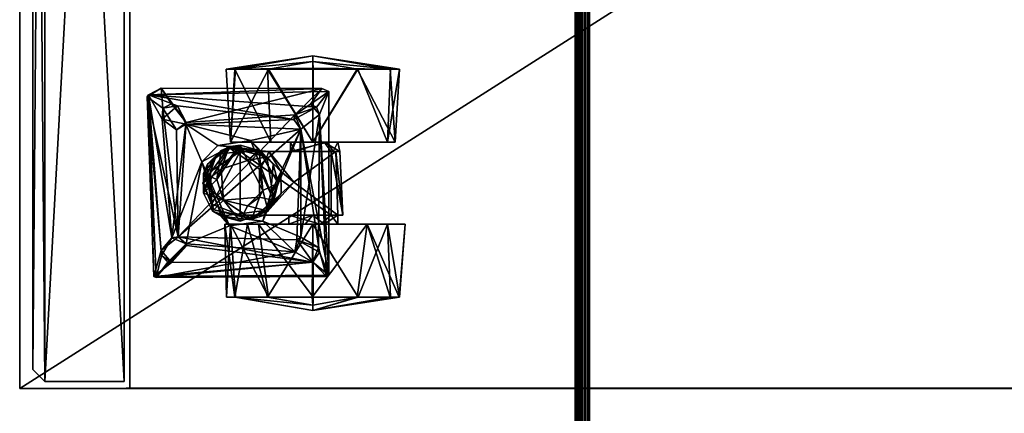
# Model space of a CAD drawing. Header units: inches. Extents: x 491 to 729, y -143 to 65.
# Tile 240 of 256: x 602.61 to 610.71, y -28.77 to -25.54. Entities that reach past the tile are written whole.
import ezdxf

# ---------------------------------------------------------------- set-up
doc = ezdxf.new("R2010")
doc.units = ezdxf.units.IN
doc.header["$MEASUREMENT"] = 0
doc.layers.add('A-FURN', color=7, linetype='Continuous')
for name, color, linetype, true_color in [('CET color Burlywood2', 7, 'Continuous', 0xedc597), ('CET color Grey2', 7, 'Continuous', 0x060606), ('CET color Grey30', 7, 'Continuous', 0x594d3d), ('CET color tan', 7, 'Continuous', 0xd4b38d)]:
    doc.layers.add(name, color=color, linetype=linetype, true_color=true_color)

# ---------------------------------------------------------------- blocks, each defined once
blk = doc.blocks.new('*C88')
at = {"layer": 'CET color Grey2', "linetype": 'Continuous'}
mesh = blk.add_polyface(dxfattribs=at)
corners = [(11.2513, 2.6143, 0.1239), (10.6513, 2.8569, 0.3133), (11.2513, 2.8824, 0.3952), (11.2513, 2.8781, 1.1322), (10.6513, 2.6887, 1.3748), (11.2513, 2.6068, 1.4004), (11.3592, 2.242, 0.8967), (11.2513, 2.955, 0.5734), (11.2513, 2.9528, 0.9549), (10.6513, 3.002, 0.76), (10.5751, 2.4888, 0.6016), (10.0531, 2.4318, 0.9754), (10.5751, 2.4492, 0.9647), (10.6513, 2.242, 0), (10.6513, 2.4477, 0.76), (10.6513, 2.3056, 0.5644), (11.07, 2.373, 1.7674), (9.7475, 2.2982, 1.7674), (9.8702, 2.1448, 1.7674), (11.2513, 2.2377, 1.497), (11.3146, 2.242, 1.3041), (10.6513, 2.3354, 0.9432), (10.5751, 2.242, 0.9656), (10.5751, 2.3929, 0.5319), (10.8419, 2.2889, 1.6849), (11.0807, 2.3556, 1.6849), (10.9611, 2.2422, 1.6849), (9.7475, 2.2982, 1.6849), (10.8807, 2.2982, 1.7674), (10.9611, 2.2422, 1.7674), (11.2513, 2.2463, 0.023), (10.5751, 2.0464, 0.6964), (10.6513, 2.242, 1.52), (10.6513, 2.1785, 0.9556)]
mesh.append_faces([[corners[k] for k in face] for face in [(0, 1, 2, 0), (3, 4, 5, 3), (6, 0, 7, 6), (4, 8, 9, 4), (10, 11, 12, 10), (1, 0, 13, 1), (6, 3, 5, 6), (6, 7, 3, 6), (7, 9, 8, 7), (19, 20, 5, 19), (19, 5, 4, 19), (21, 12, 22, 21), (12, 14, 23, 12), (30, 13, 0, 30), (6, 30, 0, 6), (26, 29, 28, 26), (15, 31, 23, 15), (15, 23, 14, 15), (9, 7, 1, 9), (32, 19, 4, 32), (16, 25, 27, 16), (12, 21, 14, 12), (7, 8, 3, 7), (3, 8, 4, 3), (5, 20, 6, 5), (12, 23, 10, 12), (26, 28, 24, 26), (21, 22, 33, 21), (0, 2, 7, 0), (7, 2, 1, 7)]])
mesh.append_faces([[corners[k] for k in face] for face in [(18, 28, 16, 18)]], dxfattribs={"vtx0": -1, "vtx1": -1, "vtx2": -1, "vtx3": -1})
mesh.append_faces([[corners[k] for k in face] for face in [(14, 1, 15, 14), (24, 25, 26, 24), (21, 4, 14, 21)]], dxfattribs={"vtx0": -1, "vtx1": -1, "vtx3": -1})
mesh.append_faces([[corners[k] for k in face] for face in [(14, 4, 9, 14), (15, 1, 13, 15), (24, 27, 25, 24), (16, 28, 29, 16), (14, 9, 1, 14), (21, 32, 4, 21)]], dxfattribs={"vtx0": -1, "vtx2": -1, "vtx3": -1})
mesh.append_faces([[corners[k] for k in face] for face in [(16, 17, 18, 16)]], dxfattribs={"vtx2": -1})
mesh = blk.add_polyface(dxfattribs=at)
corners = [(9.9769, 2.8569, 1.2067), (9.3769, 2.8821, 1.1254), (9.3769, 2.6136, 1.3965), (9.3665, 2.242, 0.0325), (9.3769, 2.6075, 0.12), (9.9769, 2.242, 0), (9.266, 2.242, 0.76), (9.3769, 2.8785, 0.3884), (9.9769, 2.9192, 0.415), (9.3769, 2.9548, 0.9473), (10.5751, 2.4888, 0.6016), (10.0531, 2.4648, 0.5685), (10.0531, 2.4318, 0.9754), (9.9769, 2.242, 1.52), (9.9769, 2.4477, 0.76), (9.3136, 2.242, 1.3041), (9.9769, 2.3629, 0.9264), (9.5582, 2.373, 1.6849), (9.7475, 2.2982, 1.7674), (11.07, 2.373, 1.7674), (9.7475, 2.2982, 1.6849), (9.9769, 2.3354, 0.5767), (9.3769, 2.2456, 1.497), (10.0531, 2.4084, 0.8809), (10.0531, 2.3929, 0.5319), (10.0531, 2.0966, 0.6146), (9.8702, 2.1448, 1.7674), (10.0531, 2.0588, 0.8533), (10.3047, 2.0853, 0.9896), (10.5751, 2.4492, 0.9647), (9.5349, 2.3167, 1.7674), (9.6625, 2.2227, 1.7674), (9.6869, 2.2731, 1.6849), (10.5751, 2.3929, 0.5319), (10.0531, 1.8816, 1.0237)]
mesh.append_faces([[corners[k] for k in face] for face in [(0, 1, 2, 0), (3, 4, 5, 3), (6, 7, 3, 6), (8, 9, 0, 8), (10, 11, 12, 10), (0, 2, 13, 0), (8, 7, 9, 8), (6, 9, 7, 6), (2, 1, 15, 2), (17, 18, 19, 17), (20, 17, 19, 20), (5, 4, 8, 5), (22, 13, 2, 22), (2, 15, 22, 2), (11, 14, 23, 11), (21, 24, 25, 21), (1, 6, 15, 1), (7, 8, 4, 7), (7, 4, 3, 7), (16, 23, 14, 16), (12, 28, 29, 12), (30, 31, 17, 30), (14, 11, 21, 14), (20, 18, 32, 20), (6, 1, 9, 6), (9, 1, 0, 9), (24, 10, 33, 24), (21, 11, 24, 21), (11, 10, 24, 11), (31, 32, 18, 31), (17, 31, 18, 17)]])
mesh.append_faces([[corners[k] for k in face] for face in [(0, 14, 8, 0), (13, 16, 0, 13), (8, 21, 5, 8)]], dxfattribs={"vtx0": -1, "vtx1": -1, "vtx3": -1})
mesh.append_faces([[corners[k] for k in face] for face in [(0, 16, 14, 0), (8, 14, 21, 8), (23, 34, 12, 23)]], dxfattribs={"vtx0": -1, "vtx2": -1, "vtx3": -1})
mesh.append_faces([[corners[k] for k in face] for face in [(20, 26, 18, 20), (32, 17, 20, 32)]], dxfattribs={"vtx0": -1, "vtx3": -1})
mesh.append_faces([[corners[k] for k in face] for face in [(23, 16, 27, 23)]], dxfattribs={"vtx1": -1})
mesh.append_faces([[corners[k] for k in face] for face in [(12, 11, 23, 12)]], dxfattribs={"vtx2": -1})
mesh = blk.add_polyface(dxfattribs=at)
corners = [(10.3047, 2.0853, 0.9896), (10.217, 1.9793, 1.0279), (10.3967, 1.9832, 1.0279), (9.3769, 1.8705, 0.1235), (9.9769, 2.242, 0), (9.9769, 1.897, 0.0828), (10.0531, 1.8816, 1.0237), (10.0531, 2.0966, 0.6146), (10.0531, 1.7936, 0.5604), (10.0531, 2.4318, 0.9754), (10.5751, 2.3929, 0.5319), (10.0531, 1.6459, 0.5306), (10.0531, 2.3929, 0.5319), (9.3769, 1.602, 0.3945), (9.266, 2.242, 0.76), (9.3665, 2.242, 0.0325), (9.9769, 2.3354, 0.5767), (9.9769, 2.0588, 0.6666), (9.9769, 2.242, 1.52), (9.3769, 1.8766, 1.4), (9.9769, 1.5649, 1.105), (9.3769, 2.2456, 1.497), (9.9769, 2.0966, 0.9054), (9.9769, 2.3629, 0.9264), (10.0531, 2.0588, 0.8533), (10.0531, 2.4084, 0.8809), (10.0956, 1.8644, 1.3655), (10.4544, 1.9213, 1.3655), (9.3769, 1.5292, 0.5726), (9.3769, 1.6055, 1.1315), (9.3136, 2.242, 1.3041), (9.8702, 2.1448, 1.6849), (9.8277, 1.1969, 1.6849), (9.7888, 2.0857, 1.6849), (10.758, 2.1448, 1.6849), (9.7475, 2.2982, 1.6849), (10.3141, 1.9582, 1.4512), (10.0437, 1.8021, 1.4512), (10.158, 1.9164, 1.5522), (9.6869, 2.2731, 1.6849), (9.587, 0.89, 1.6849), (9.5582, 2.373, 1.6849), (9.5349, 2.3167, 1.7674), (9.7499, 2.095, 1.7674), (9.6625, 2.2227, 1.7674), (9.8702, 2.1448, 1.7674), (10.3141, 1.9582, 1.5522), (10.3954, 1.8961, 1.5753)]
mesh.append_faces([[corners[k] for k in face] for face in [(0, 1, 2, 0), (3, 4, 5, 3), (9, 6, 0, 9), (10, 11, 12, 10), (13, 14, 15, 13), (18, 19, 20, 18), (21, 19, 18, 21), (1, 26, 27, 1), (14, 28, 29, 14), (30, 19, 21, 30), (36, 37, 38, 36), (15, 4, 3, 15), (3, 13, 15, 3), (14, 29, 30, 14), (43, 39, 44, 43), (33, 45, 31, 33), (42, 41, 40, 42), (46, 38, 47, 46), (38, 46, 36, 38), (14, 13, 28, 14), (33, 39, 43, 33), (33, 43, 45, 33), (26, 1, 6, 26), (6, 1, 0, 6), (24, 22, 17, 24), (17, 7, 24, 17), (16, 7, 17, 16)]])
mesh.append_faces([[corners[k] for k in face] for face in [(6, 7, 8, 6), (12, 8, 7, 12), (24, 6, 25, 24), (4, 16, 5, 4)]], dxfattribs={"vtx0": -1, "vtx1": -1, "vtx3": -1})
mesh.append_faces([[corners[k] for k in face] for face in [(5, 16, 17, 5), (18, 22, 23, 18), (39, 40, 41, 39), (6, 24, 7, 6)]], dxfattribs={"vtx0": -1, "vtx2": -1, "vtx3": -1})
mesh.append_faces([[corners[k] for k in face] for face in [(42, 43, 44, 42), (8, 12, 11, 8), (24, 23, 22, 24)]], dxfattribs={"vtx0": -1, "vtx3": -1})
mesh.append_faces([[corners[k] for k in face] for face in [(31, 32, 33, 31)]], dxfattribs={"vtx1": -1})
mesh.append_faces([[corners[k] for k in face] for face in [(34, 31, 35, 34), (35, 31, 45, 35)]], dxfattribs={"vtx2": -1})
mesh = blk.add_polyface(dxfattribs=at)
corners = [(10.6513, 2.3056, 0.5644), (10.6513, 1.7953, 0.1451), (10.6513, 2.0464, 0.6964), (11.2513, 1.8698, 1.3961), (10.6513, 2.242, 1.52), (10.6513, 1.7046, 1.2974), (10.5751, 2.0464, 0.6964), (10.5751, 1.7936, 0.5604), (10.5751, 2.3929, 0.5319), (10.3954, 1.8961, 1.5753), (9.8702, 2.1448, 1.6849), (10.6241, 1.8319, 1.6674), (10.5751, 1.6459, 0.5305), (10.0531, 1.6459, 0.5306), (11.3592, 2.242, 0.8967), (11.2513, 1.6059, 0.3878), (11.2513, 2.2463, 0.023), (11.2513, 2.2377, 1.497), (11.2513, 1.6016, 1.1247), (11.2513, 1.8773, 0.1196), (10.758, 2.1448, 1.6849), (9.7475, 2.2982, 1.6849), (10.8419, 2.2889, 1.6849), (10.8807, 2.2982, 1.7674), (9.8702, 2.1448, 1.7674), (10.7789, 2.1107, 1.7674), (10.6513, 2.1785, 0.9556), (11.3146, 2.242, 1.3041), (10.5751, 1.8426, 1.0544), (10.5751, 2.242, 0.9656), (10.5349, 1.8668, 1.5522), (10.3141, 1.9582, 1.4512), (10.3141, 1.9582, 1.5522), (11.07, 2.373, 1.7674), (10.9611, 2.2422, 1.7674), (11.0807, 0.9363, 1.7674), (10.4544, 1.9213, 1.3655), (10.3967, 1.9832, 1.0279), (10.217, 1.9793, 1.0279), (10.6513, 2.3354, 0.9432), (10.5751, 2.4492, 0.9647), (10.8783, 2.095, 1.6849), (10.5426, 1.8745, 1.4661), (10.3047, 2.0853, 0.9896), (10.9611, 2.2422, 1.6849), (11.0807, 2.3556, 1.6849), (11.0886, 0.9553, 1.6849), (10.6513, 2.242, 0)]
mesh.append_faces([[corners[k] for k in face] for face in [(3, 4, 5, 3), (9, 10, 11, 9), (8, 12, 13, 8), (14, 15, 16, 14), (17, 4, 3, 17), (14, 18, 15, 14), (16, 19, 1, 16), (27, 17, 3, 27), (30, 31, 32, 30), (36, 37, 38, 36), (20, 11, 10, 20), (41, 11, 20, 41), (3, 18, 27, 3), (41, 25, 34, 41), (42, 31, 30, 42), (37, 28, 43, 37), (37, 36, 28, 37), (40, 43, 28, 40), (34, 44, 41, 34), (45, 33, 46, 45), (22, 25, 20, 22), (25, 41, 20, 25), (2, 6, 0, 2), (2, 29, 6, 2), (47, 16, 1, 47), (30, 32, 9, 30), (18, 14, 27, 18), (25, 22, 23, 25), (26, 29, 2, 26)]])
mesh.append_faces([[corners[k] for k in face] for face in [(0, 1, 2, 0), (6, 7, 8, 6), (20, 21, 22, 20), (23, 24, 25, 23), (2, 5, 26, 2), (33, 34, 35, 33), (26, 4, 39, 26)]], dxfattribs={"vtx0": -1, "vtx1": -1, "vtx3": -1})
mesh.append_faces([[corners[k] for k in face] for face in [(26, 5, 4, 26), (28, 6, 29, 28), (0, 47, 1, 0)]], dxfattribs={"vtx0": -1, "vtx2": -1, "vtx3": -1})
mesh.append_faces([[corners[k] for k in face] for face in [(28, 29, 40, 28), (8, 7, 12, 8)]], dxfattribs={"vtx0": -1, "vtx3": -1})
mesh = blk.add_polyface(dxfattribs=at)
corners = [(11.2513, 1.6016, 1.1247), (10.6513, 1.5192, 0.9948), (11.2513, 1.5313, 0.5651), (10.6648, 1.5583, 1.6674), (10.5001, 1.4599, 1.5753), (10.5845, 1.4898, 1.5522), (10.6513, 1.5649, 0.415), (10.8783, 2.095, 1.6849), (10.813, 1.2021, 1.6849), (10.7549, 1.134, 1.7674), (10.9611, 2.2422, 1.7674), (10.7789, 2.1107, 1.7674), (10.826, 1.2052, 1.7674), (10.9663, 1.0793, 1.7674), (11.0886, 0.9553, 1.6849), (10.6513, 2.0464, 0.6964), (10.9611, 2.2422, 1.6849), (11.0807, 2.3556, 1.6849), (11.2513, 1.8773, 0.1196), (10.6513, 1.7953, 0.1451), (10.6264, 1.6459, 1.4512), (10.5426, 1.8745, 1.4661), (10.6264, 1.6459, 1.5522), (11.0807, 0.9363, 1.7674), (10.8674, 0.9948, 1.7674), (9.6045, 0.8793, 1.7674), (10.9611, 1.0497, 1.6849), (10.9072, 0.9979, 1.6849), (9.587, 0.89, 1.6849), (11.2513, 1.6059, 0.3878), (11.2513, 2.2463, 0.023), (10.6513, 1.7046, 1.2974), (11.2513, 1.8698, 1.3961), (11.07, 2.373, 1.7674), (10.7631, 1.0818, 1.6849), (10.6241, 1.8319, 1.6674), (10.1386, 1.3299, 1.6674)]
mesh.append_faces([[corners[k] for k in face] for face in [(0, 1, 2, 0), (3, 4, 5, 3), (2, 1, 6, 2), (3, 7, 8, 3), (18, 6, 19, 18), (20, 21, 22, 20), (8, 26, 13, 8), (29, 6, 18, 29), (29, 18, 30, 29), (31, 0, 32, 31), (14, 23, 28, 14), (14, 33, 23, 14), (24, 34, 9, 24), (8, 13, 12, 8), (13, 26, 27, 13), (0, 2, 29, 0), (29, 2, 6, 29), (35, 7, 3, 35), (5, 35, 3, 5), (8, 9, 34, 8), (34, 36, 8, 34), (27, 34, 24, 27), (27, 24, 13, 27), (1, 0, 31, 1), (8, 12, 9, 8), (5, 20, 22, 5)]])
mesh.append_faces([[corners[k] for k in face] for face in [(10, 13, 23, 10)]], dxfattribs={"vtx0": -1, "vtx1": -1, "vtx2": -1, "vtx3": -1})
mesh.append_faces([[corners[k] for k in face] for face in [(14, 16, 17, 14), (26, 14, 27, 26), (8, 14, 26, 8), (16, 14, 7, 16)]], dxfattribs={"vtx0": -1, "vtx1": -1, "vtx3": -1})
mesh.append_faces([[corners[k] for k in face] for face in [(9, 10, 11, 9), (10, 12, 13, 10), (15, 6, 1, 15), (15, 19, 6, 15), (24, 25, 23, 24), (27, 14, 28, 27), (23, 13, 24, 23), (15, 1, 31, 15), (10, 9, 12, 10)]], dxfattribs={"vtx0": -1, "vtx2": -1, "vtx3": -1})
mesh.append_faces([[corners[k] for k in face] for face in [(8, 7, 14, 8)]], dxfattribs={"vtx1": -1, "vtx2": -1})
mesh = blk.add_polyface(dxfattribs=at)
corners = [(9.7499, 2.095, 1.7674), (9.8153, 1.2021, 1.7674), (10.7549, 1.134, 1.7674), (9.9634, 1.7336, 1.6674), (9.8702, 2.1448, 1.6849), (10.3954, 1.8961, 1.5753), (9.8277, 1.1969, 1.6849), (9.9769, 1.5649, 1.105), (9.9769, 2.0966, 0.9054), (9.9769, 2.242, 1.52), (9.9769, 1.897, 0.0828), (9.3769, 1.602, 0.3945), (9.3769, 1.8705, 0.1235), (10.0437, 1.8021, 1.4512), (10.0018, 1.6459, 1.4512), (10.0437, 1.8021, 1.5522), (10.1279, 1.7064, 1.4281), (10.1991, 1.4876, 1.3655), (10.0202, 1.5505, 1.3655), (10.0531, 1.8816, 1.0237), (10.0531, 1.7936, 0.5604), (9.9769, 1.5649, 0.415), (9.3769, 1.6055, 1.1315), (9.3769, 1.5292, 0.5726), (9.8702, 2.1448, 1.7674), (10.0531, 1.6459, 0.5306), (10.5751, 1.6459, 0.5305), (10.4849, 1.4108, 0.5487), (9.5349, 2.3167, 1.7674), (10.0125, 1.5651, 1.5522), (10.0041, 1.46, 1.6674), (10.158, 1.9164, 1.5522), (9.7888, 2.0857, 1.6849), (9.587, 0.89, 1.6849), (9.6869, 2.2731, 1.6849), (10.0956, 1.8644, 1.3655), (9.9769, 2.0588, 0.6666), (10.3746, 1.8321, 1.4281), (10.1991, 1.8043, 1.3655), (9.3769, 1.8766, 1.4), (9.3136, 2.242, 1.3041), (10.3141, 1.9582, 1.4512), (10.2835, 1.4526, 1.4281), (10.0437, 1.4898, 1.4512), (10.4544, 1.9213, 1.3655), (9.5332, 0.9956, 1.7674)]
mesh.append_faces([[corners[k] for k in face] for face in [(3, 4, 5, 3), (3, 6, 4, 3), (10, 11, 12, 10), (13, 14, 15, 13), (14, 16, 17, 14), (18, 19, 20, 18), (21, 22, 23, 21), (25, 26, 27, 25), (15, 14, 29, 15), (7, 22, 21, 7), (15, 30, 3, 15), (3, 5, 31, 3), (16, 18, 17, 16), (35, 19, 18, 35), (30, 15, 29, 30), (13, 37, 16, 13), (13, 16, 14, 13), (15, 3, 31, 15), (31, 13, 15, 31), (16, 35, 18, 16), (37, 38, 16, 37), (22, 7, 39, 22), (22, 39, 40, 22), (41, 37, 13, 41), (21, 11, 10, 21), (14, 17, 42, 14), (23, 11, 21, 23), (14, 43, 29, 14), (14, 42, 43, 14), (38, 35, 16, 38), (28, 33, 45, 28), (18, 20, 25, 18)]])
mesh.append_faces([[corners[k] for k in face] for face in [(0, 1, 2, 0), (1, 0, 28, 1)]], dxfattribs={"vtx0": -1, "vtx1": -1, "vtx2": -1, "vtx3": -1})
mesh.append_faces([[corners[k] for k in face] for face in [(7, 8, 9, 7), (21, 8, 7, 21), (32, 33, 34, 32), (10, 36, 21, 10)]], dxfattribs={"vtx0": -1, "vtx1": -1, "vtx3": -1})
mesh.append_faces([[corners[k] for k in face] for face in [(2, 24, 0, 2), (21, 36, 8, 21)]], dxfattribs={"vtx0": -1, "vtx2": -1, "vtx3": -1})
mesh.append_faces([[corners[k] for k in face] for face in [(38, 44, 35, 38)]], dxfattribs={"vtx0": -1, "vtx3": -1})
mesh = blk.add_polyface(dxfattribs=at)
corners = [(10.1386, 1.3299, 1.6674), (10.7631, 1.0818, 1.6849), (9.8277, 1.1969, 1.6849), (10.0041, 1.46, 1.6674), (9.9634, 1.7336, 1.6674), (10.0202, 1.5505, 1.3655), (10.0777, 1.4503, 0.5767), (10.3141, 1.3369, 1.3655), (10.3505, 1.3576, 0.5487), (9.7863, 1.003, 1.6849), (9.6971, 1.0101, 1.7674), (10.7549, 1.134, 1.7674), (9.8744, 1.1206, 1.7674), (9.6782, 1.1296, 1.6849), (9.7888, 2.0857, 1.6849), (9.8153, 1.2021, 1.7674), (9.5349, 2.3167, 1.7674), (9.5332, 0.9956, 1.7674), (9.6045, 0.8793, 1.7674), (10.8674, 0.9948, 1.7674), (10.158, 1.3755, 1.5522), (10.2333, 1.3443, 1.4512), (10.3141, 1.3829, 1.5753), (10.0437, 1.4898, 1.4512), (9.587, 0.89, 1.6849), (9.6619, 1.0793, 1.7674), (10.0531, 1.6459, 0.5306), (10.2175, 1.4018, 0.5324), (10.0125, 1.5651, 1.5522), (10.2835, 1.4526, 1.4281), (10.1991, 1.4876, 1.3655), (10.4849, 1.4108, 0.5487), (10.5001, 1.4599, 1.5753), (11.0807, 0.9363, 1.7674), (10.3949, 1.3443, 1.4512)]
mesh.append_faces([[corners[k] for k in face] for face in [(0, 1, 2, 0), (3, 2, 4, 3), (5, 6, 7, 5), (8, 7, 6, 8), (20, 21, 22, 20), (23, 21, 20, 23), (6, 5, 26, 6), (26, 27, 6, 26), (0, 28, 22, 0), (23, 29, 21, 23), (12, 9, 10, 12), (26, 31, 27, 26), (9, 12, 2, 9), (2, 15, 13, 2), (25, 13, 15, 25), (13, 10, 9, 13), (0, 22, 32, 0), (18, 24, 33, 18), (28, 20, 22, 28), (28, 23, 20, 28), (28, 0, 3, 28), (2, 3, 0, 2), (2, 12, 15, 2), (24, 18, 17, 24), (27, 8, 6, 27), (21, 34, 22, 21), (13, 25, 10, 13)]])
mesh.append_faces([[corners[k] for k in face] for face in [(9, 1, 24, 9), (14, 13, 24, 14), (11, 10, 18, 11)]], dxfattribs={"vtx0": -1, "vtx1": -1, "vtx2": -1, "vtx3": -1})
mesh.append_faces([[corners[k] for k in face] for face in [(10, 11, 12, 10), (13, 14, 2, 13), (9, 24, 13, 9), (18, 10, 17, 18)]], dxfattribs={"vtx0": -1, "vtx1": -1, "vtx3": -1})
mesh.append_faces([[corners[k] for k in face] for face in [(15, 16, 17, 15), (18, 19, 11, 18), (17, 25, 15, 17), (11, 15, 12, 11), (17, 10, 25, 17)]], dxfattribs={"vtx0": -1, "vtx2": -1, "vtx3": -1})
mesh.append_faces([[corners[k] for k in face] for face in [(2, 1, 9, 2)]], dxfattribs={"vtx1": -1})
mesh.append_faces([[corners[k] for k in face] for face in [(30, 5, 7, 30)]], dxfattribs={"vtx2": -1})
mesh = blk.add_polyface(dxfattribs=at)
corners = [(10.3505, 1.3576, 0.5487), (10.5326, 1.4274, 1.3655), (10.3141, 1.3369, 1.3655), (10.6648, 1.5583, 1.6674), (10.813, 1.2021, 1.6849), (10.1386, 1.3299, 1.6674), (10.7549, 1.134, 1.7674), (10.7789, 2.1107, 1.7674), (9.8702, 2.1448, 1.7674), (10.4292, 1.8043, 1.3655), (10.4544, 1.9213, 1.3655), (10.1991, 1.8043, 1.3655), (10.5751, 1.8426, 1.0544), (10.608, 1.7414, 1.3655), (10.5751, 1.7936, 0.5604), (10.3746, 1.8321, 1.4281), (10.5001, 1.4599, 1.5753), (10.9072, 0.9979, 1.6849), (9.587, 0.89, 1.6849), (10.7631, 1.0818, 1.6849), (10.5426, 1.4174, 1.4661), (10.5845, 1.4898, 1.5522), (10.5003, 1.7064, 1.4281), (10.5426, 1.8745, 1.4661), (10.4849, 1.4108, 0.5487), (10.5751, 1.6459, 0.5305), (10.5751, 2.0464, 0.6964), (10.3949, 1.3443, 1.4512), (10.3141, 1.3829, 1.5753), (10.6241, 1.8319, 1.6674), (10.5349, 1.8668, 1.5522), (10.2835, 1.4526, 1.4281), (10.4525, 1.5075, 1.3655), (10.4525, 1.5075, 1.4281), (10.6264, 1.6459, 1.4512), (10.1991, 1.4876, 1.3655), (10.6264, 1.6459, 1.5522), (10.3141, 1.9582, 1.4512), (10.3954, 1.8961, 1.5753), (10.2175, 1.4018, 0.5324), (10.2333, 1.3443, 1.4512)]
mesh.append_faces([[corners[k] for k in face] for face in [(0, 1, 2, 0), (3, 4, 5, 3), (12, 13, 14, 12), (11, 15, 9, 11), (3, 5, 16, 3), (20, 21, 16, 20), (22, 15, 23, 22), (24, 25, 1, 24), (27, 20, 28, 27), (13, 12, 10, 13), (29, 21, 30, 29), (25, 13, 1, 25), (31, 32, 33, 31), (27, 33, 20, 27), (20, 34, 21, 20), (31, 33, 27, 31), (33, 32, 22, 33), (22, 23, 34, 22), (36, 23, 30, 36), (24, 1, 0, 24), (28, 20, 16, 28), (15, 37, 23, 15), (33, 22, 34, 33), (33, 34, 20, 33), (31, 35, 32, 31), (13, 25, 14, 13), (29, 30, 38, 29), (39, 24, 0, 39), (27, 40, 31, 27), (22, 9, 15, 22), (32, 9, 22, 32), (21, 36, 30, 21)]])
mesh.append_faces([[corners[k] for k in face] for face in [(6, 7, 8, 6)]], dxfattribs={"vtx0": -1, "vtx1": -1, "vtx2": -1, "vtx3": -1})
mesh.append_faces([[corners[k] for k in face] for face in [(9, 10, 11, 9), (17, 18, 19, 17), (14, 26, 12, 14), (32, 13, 9, 32)]], dxfattribs={"vtx0": -1, "vtx1": -1, "vtx3": -1})
mesh.append_faces([[corners[k] for k in face] for face in [(2, 32, 35, 2), (9, 13, 10, 9), (32, 1, 13, 32), (32, 2, 1, 32)]], dxfattribs={"vtx0": -1, "vtx2": -1, "vtx3": -1})
at = {"layer": 'CET color Grey30', "linetype": 'Continuous'}
mesh = blk.add_polyface(dxfattribs=at)
corners = [(12, 18.707, 19.497), (0, 18.707, 19.497), (0, 18.707, 20.122), (12, 18.707, 20.122), (0, -0.168, 19.497), (0, -0.168, 20.122), (12, -0.168, 19.497), (12, -0.168, 20.122)]
mesh.append_faces([[corners[k] for k in face] for face in [(0, 2, 3, 0), (1, 5, 2, 1), (1, 6, 4, 1), (5, 3, 2, 5), (4, 7, 5, 4), (6, 3, 7, 6)]], dxfattribs={"vtx0": -1, "vtx3": -1})
mesh.append_faces([[corners[k] for k in face] for face in [(0, 1, 2, 0), (1, 4, 5, 1), (1, 0, 6, 1), (5, 7, 3, 5), (4, 6, 7, 4), (6, 0, 3, 6)]], dxfattribs={"vtx2": -1})
mesh = blk.add_polyface(dxfattribs=at)
corners = [(11.999, 18.707, 1.795), (12, 0.707, 1.795), (11.999, 0.707, 1.795), (11.999, 0.707, 19.497), (12, 0.707, 19.497), (12, 18.707, 19.497)]
mesh.append_faces([[corners[k] for k in face] for face in [(0, 1, 2, 0), (3, 4, 5, 3), (1, 0, 5, 1), (1, 5, 4, 1), (0, 2, 3, 0), (0, 3, 5, 0)]])
mesh.append_faces([[corners[k] for k in face] for face in [(2, 4, 3, 2)]], dxfattribs={"vtx0": -1, "vtx3": -1})
mesh.append_faces([[corners[k] for k in face] for face in [(2, 1, 4, 2)]], dxfattribs={"vtx2": -1})
mesh = blk.add_polyface(dxfattribs=at)
corners = [(0, 0.737, 1.795), (12, 0.737, 1.795), (12, 0.737, 4.7581), (0, 0.737, 4.7581)]
mesh.append_faces([[corners[k] for k in face] for face in [(0, 2, 3, 0), (1, 3, 2, 1)]], dxfattribs={"vtx0": -1, "vtx3": -1})
mesh.append_faces([[corners[k] for k in face] for face in [(0, 1, 2, 0), (1, 0, 3, 1)]], dxfattribs={"vtx2": -1})
mesh = blk.add_polyface(dxfattribs=at)
corners = [(11.944, 0.69, 2.195), (0.006, 0.69, 2.195), (0.006, 0.69, 19.309), (11.944, 0.69, 19.309), (0.006, 0.04, 2.195), (0.006, 0.04, 19.309), (11.944, 0.04, 2.195), (11.944, 0.04, 19.309)]
mesh.append_faces([[corners[k] for k in face] for face in [(0, 2, 3, 0), (1, 5, 2, 1), (1, 6, 4, 1), (5, 3, 2, 5), (4, 7, 5, 4), (6, 3, 7, 6)]], dxfattribs={"vtx0": -1, "vtx3": -1})
mesh.append_faces([[corners[k] for k in face] for face in [(0, 1, 2, 0), (1, 4, 5, 1), (1, 0, 6, 1), (5, 7, 3, 5), (4, 6, 7, 4), (6, 0, 3, 6)]], dxfattribs={"vtx2": -1})
mesh = blk.add_polyface(dxfattribs=at)
corners = [(0.006, 0.04, 2.195), (0.006, 0.04, 19.309), (11.944, 0.04, 19.309), (11.944, 0.04, 2.195), (0.106, -0.06, 2.295), (11.844, -0.06, 2.295), (11.844, -0.06, 19.209), (0.106, -0.06, 19.209)]
mesh.append_faces([[corners[k] for k in face] for face in [(0, 2, 3, 0), (4, 6, 7, 4), (0, 5, 4, 0), (3, 6, 5, 3), (2, 7, 6, 2), (1, 4, 7, 1)]], dxfattribs={"vtx0": -1, "vtx3": -1})
mesh.append_faces([[corners[k] for k in face] for face in [(0, 1, 2, 0), (4, 5, 6, 4), (0, 3, 5, 0), (3, 2, 6, 3), (2, 1, 7, 2), (1, 0, 4, 1)]], dxfattribs={"vtx2": -1})
blk = doc.blocks.new('*C86')
at = {"layer": 'A-FURN', "linetype": 'Continuous', "rotation": 269.999999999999}
blk.add_blockref('*C88', (602.782, -16.5672, 0), dxfattribs=at)
blk = doc.blocks.new('*C37')
at = {"layer": 'CET color Burlywood2', "linetype": 'Continuous'}
mesh = blk.add_polyface(dxfattribs=at)
corners = [(35, -14.3819, 39.233), (35, -14.478, 39.2554), (35, -14.4622, 39.2417), (35, -14.4435, 39.2321), (35, -14.4231, 39.2273), (35, -14.4021, 39.2276), (-35, -14.3819, 39.233), (-35, -14.4171, 40.1599), (-35, -14.3819, 40.17), (-35, -14.4495, 40.1426), (-35, -14.4775, 40.119), (-35, -14.5, 40.09), (-35, -14.5, 39.313), (-35, -14.4974, 39.2922), (-35, -14.4899, 39.2726), (-35, -14.4779, 39.2554), (-35, -14.4622, 39.2417), (-35, -14.4435, 39.2321), (-35, -14.4231, 39.2273), (-35, -14.4021, 39.2276), (35, -14.3819, 40.17), (35, -14.4171, 40.1599), (35, -14.4495, 40.1426), (35, -14.4775, 40.119), (35, -14.5, 40.09), (35, -14.5, 39.313), (35, -14.4974, 39.2922), (35, -14.49, 39.2726)]
mesh.append_faces([[corners[k] for k in face] for face in [(0, 1, 2, 0), (0, 2, 3, 0), (0, 3, 4, 0), (6, 9, 7, 6), (6, 10, 9, 6), (6, 11, 10, 6), (6, 12, 11, 6), (6, 13, 12, 6), (6, 16, 15, 6), (6, 17, 16, 6), (6, 18, 17, 6), (0, 21, 22, 0), (0, 22, 23, 0), (0, 23, 24, 0), (0, 24, 25, 0), (0, 25, 26, 0)]], dxfattribs={"vtx0": -1, "vtx2": -1, "vtx3": -1})
mesh.append_faces([[corners[k] for k in face] for face in [(0, 4, 5, 0), (6, 7, 8, 6), (6, 15, 14, 6), (0, 8, 20, 0), (20, 7, 21, 20), (21, 9, 22, 21), (22, 10, 23, 22), (23, 11, 24, 23), (24, 12, 25, 24), (25, 13, 26, 25), (26, 14, 27, 26), (27, 15, 1, 27), (1, 16, 2, 1), (2, 17, 3, 2), (3, 18, 4, 3), (4, 19, 5, 4), (5, 6, 0, 5), (0, 26, 27, 0)]], dxfattribs={"vtx0": -1, "vtx3": -1})
mesh.append_faces([[corners[k] for k in face] for face in [(6, 14, 13, 6), (6, 19, 18, 6), (0, 6, 8, 0), (20, 8, 7, 20), (21, 7, 9, 21), (22, 9, 10, 22), (23, 10, 11, 23), (24, 11, 12, 24), (25, 12, 13, 25), (26, 13, 14, 26), (27, 14, 15, 27), (1, 15, 16, 1), (2, 16, 17, 2), (3, 17, 18, 3), (4, 18, 19, 4), (5, 19, 6, 5), (0, 20, 21, 0), (0, 27, 1, 0)]], dxfattribs={"vtx2": -1})
at = {"layer": 'CET color tan', "linetype": 'Continuous'}
mesh = blk.add_polyface(dxfattribs=at)
corners = [(-35, -14.3819, 40.17), (35, -14.3819, 40.17), (35, 14.5, 40.17), (-35, 14.5, 40.17)]
mesh.append_faces([[corners[k] for k in face] for face in [(0, 2, 3, 0)]], dxfattribs={"vtx0": -1, "vtx3": -1})
mesh.append_faces([[corners[k] for k in face] for face in [(0, 1, 2, 0)]], dxfattribs={"vtx2": -1})
mesh = blk.add_polyface(dxfattribs=at)
corners = [(-35, -14.3819, 39.233), (35, 14.5, 39.233), (35, -14.3819, 39.233), (-35, 14.5, 39.233)]
mesh.append_faces([[corners[k] for k in face] for face in [(0, 1, 2, 0)]], dxfattribs={"vtx0": -1, "vtx3": -1})
mesh.append_faces([[corners[k] for k in face] for face in [(0, 3, 1, 0)]], dxfattribs={"vtx2": -1})
blk = doc.blocks.new('*C87')
at = {"layer": 'A-FURN', "linetype": 'Continuous', "rotation": 269.9999999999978}
blk.add_blockref('*C37', (621.682, -2.6428), dxfattribs=at)

msp = doc.modelspace()

# ---------------------------------------------------------------- block references
at = {"layer": 'A-FURN', "linetype": 'Continuous'}
for name in ['*C87', '*C86']:
    msp.add_blockref(name, (0, 0), dxfattribs=at)

doc.saveas('drawing.dxf')
